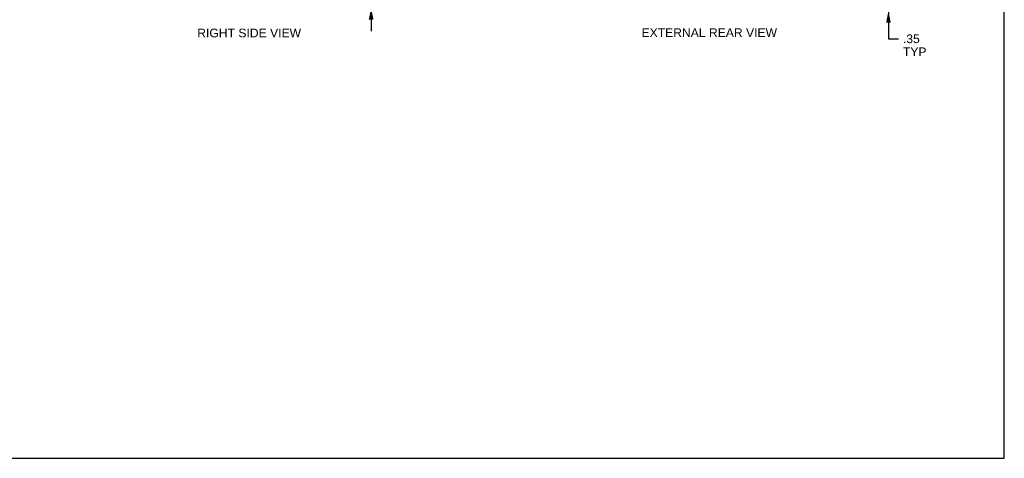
# Model space of a CAD drawing. Header units: inches. Extents: x 0 to 37.8, y 0 to 24.4.
# Tile 9 of 11: x 18.9 to 37.8, y 0 to 8.4. Entities that reach past the tile are written whole.
import ezdxf

# ---------------------------------------------------------------- set-up
doc = ezdxf.new("R2010")
doc.units = ezdxf.units.IN
doc.header["$LTSCALE"] = 2.077778
doc.header["$MEASUREMENT"] = 0
doc.layers.get('0').update_dxf_attribs({"linetype": 'CONTINUOUS'})
doc.layers.add('DIMENSIONS', color=7, linetype='CONTINUOUS')
doc.styles.get("Standard").update_dxf_attribs({"font": 'arial.ttf'})
doc.dimstyles.new('DIMSTYLE_1', dxfattribs={"dimtxt": 0.166667, "dimasz": 0.222222, "dimexe": 0.09, "dimexo": 0.07, "dimgap": 0.0375, "dimtad": 0, "dimtih": 1, "dimtoh": 1, "dimzin": 4, "dimdsep": 46, "dimtxsty": 'Standard', "dimblk": '_FILLED', "dimblk1": '_FILLED', "dimblk2": '_FILLED', "dimcen": 0.09, "dimadec": 3, "dimazin": 1, "dimtfac": 1, "dimtdec": 3, "dimtofl": 0, "dimtmove": 0, "dimatfit": 3, "dimldrblk": '_FILLED', "dimfxl": 0, "dimtolj": 1, "dimtzin": 4, "dimarcsym": 0})

# ---------------------------------------------------------------- blocks, each defined once
blk = doc.blocks.new('_FILLED')
at = {"color": 0, "linetype": 'ByBlock'}
blk.add_solid([(0, 0), (-1, 0.2), (-1, -0.2)], dxfattribs=at)
blk = doc.blocks.new('*D4')
at = {"layer": 'DIMENSIONS', "color": 2, "linetype": 'Continuous'}
for p, q in [((35.555, 8.926), (35.555, 9.37)), ((33.921, 8.926), (35.755, 8.926)), ((35.174, 8.576), (35.755, 8.576)), ((35.555, 8.576), (35.555, 8.045)), ((35.555, 8.045), (35.749, 8.045))]:
    blk.add_line(p, q, dxfattribs=at)
at = {"layer": 'DIMENSIONS', "color": 2, "linetype": 'Continuous', "xscale": 0.2222222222, "yscale": 0.2222222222, "zscale": 0.2222222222}
for p, rotation in [((35.555, 8.926), 270), ((35.555, 8.576), 90)]:
    blk.add_blockref('_FILLED', p, dxfattribs=dict(at, rotation=rotation))
at = {"layer": 'DIMENSIONS', "color": 2, "linetype": 'Continuous', "insert": (35.833, 8.128), "char_height": 0.1667, "width": 0.45167, "attachment_point": 1, "line_spacing_factor": 0.9}
blk.add_mtext('.35\\PTYP', dxfattribs=at)
blk = doc.blocks.new('*D7')
at = {"layer": 'DIMENSIONS', "color": 2, "linetype": 'Continuous'}
for p, q in [((25.631, 9.451), (25.631, 9.895)), ((25.283, 9.451), (25.831, 9.451)), ((25.221, 8.636), (25.831, 8.636)), ((25.631, 8.636), (25.631, 8.192))]:
    blk.add_line(p, q, dxfattribs=at)
at = {"layer": 'DIMENSIONS', "color": 2, "linetype": 'Continuous', "xscale": 0.2222222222, "yscale": 0.2222222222, "zscale": 0.2222222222}
for p, rotation in [((25.631, 9.451), 270), ((25.631, 8.636), 90)]:
    blk.add_blockref('_FILLED', p, dxfattribs=dict(at, rotation=rotation))
at = {"layer": 'DIMENSIONS', "color": 2, "linetype": 'Continuous', "insert": (25.631, 9.291), "char_height": 0.1667, "width": 0.36121, "attachment_point": 2, "line_spacing_factor": 0.9}
blk.add_mtext('.82\\PI.D.', dxfattribs=at)

msp = doc.modelspace()

# ---------------------------------------------------------------- linework, layer by layer
at = {"color": 7, "linetype": 'Continuous'}
for p, q in [((37.778, 0), (37.778, 24.444)), ((0, 0), (37.778, 0))]:
    msp.add_line(p, q, dxfattribs=at)

# ---------------------------------------------------------------- texts
at = {"layer": 'DIMENSIONS', "color": 2, "linetype": 'Continuous', "char_height": 0.16667, "attachment_point": 2, "line_spacing_factor": 0.9}
for s, insert, width in [('RIGHT SIDE VIEW', (23.291, 8.239), 1.98761), ('EXTERNAL REAR VIEW', (32.118, 8.245), 2.5948)]:
    msp.add_mtext(s, dxfattribs=dict(at, insert=insert, width=width))

# ---------------------------------------------------------------- dimensions: what is measured, and where the dimension line sits
at = {"layer": 'DIMENSIONS', "color": 2, "linetype": 'Continuous'}
for base, p1, p2, text, picture, middle in [((25.6312223, 9.451021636), (25.151380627, 8.636021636), (25.212880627, 9.451021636), '<>\\PI.D.', '*D7', (25.6312223, 9.082688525)), ((35.555, 8.926), (35.104, 8.576), (33.851, 8.926), '<>\\PTYP', '*D4', (36.058, 7.92))]:
    dim = msp.add_linear_dim(base=base, p1=p1, p2=p2, angle=90, text=text, dimstyle='DIMSTYLE_1', dxfattribs=at)
    dim.commit()
    dim.dimension.update_dxf_attribs({"geometry": picture, "text_midpoint": middle, "dimtype": 160})

doc.saveas('drawing.dxf')
